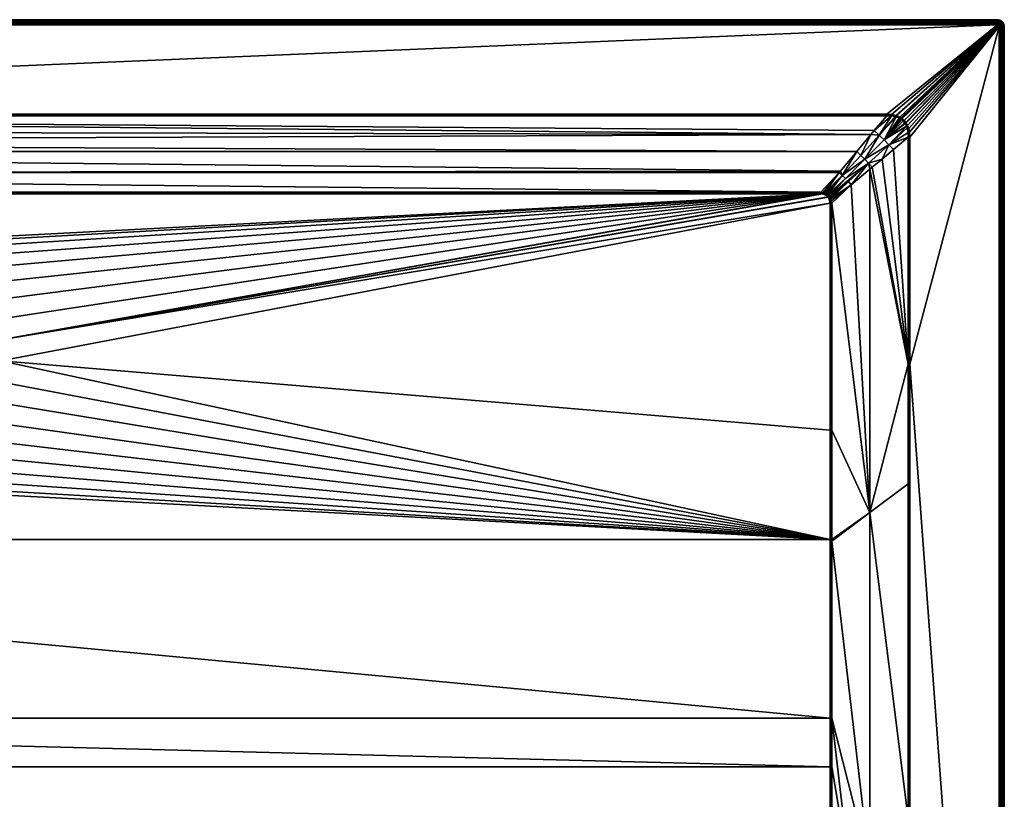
# Model space of a CAD drawing. Header units: millimetres. Extents: x 0 to 1300, y -900 to 0.
# Tile 19 of 19: x 732 to 1300, y -450 to 0. Entities that reach past the tile are written whole.
import ezdxf

# ---------------------------------------------------------------- set-up
doc = ezdxf.new("R2010")
doc.units = ezdxf.units.MM
doc.layers.get('0').update_dxf_attribs({"color": 54})

msp = doc.modelspace()

# ---------------------------------------------------------------- meshes
at = {"color": 7}
mesh = msp.add_polyface(dxfattribs=at)
corners = [(626.3, -132.95, 14.98), (637.98, -129.91, 14.98), (105.86, -100.52, 14.98), (650, -128.89, 14.98), (1194.14, -100.52, 14.98), (578.93, -197.01, 14.98), (580.46, -185.04, 14.98), (583.99, -173.5, 14.98), (589.42, -162.73, 14.98), (596.6, -153.03, 14.98), (605.31, -144.68, 14.98), (615.31, -137.92, 14.98), (67.77, -55.49, 29.83), (74.97, -64.01, 26.99), (1222.94, -66.35, 26.21), (4, -0.03, 26.98), (1296, -0.03, -0.02), (4, -0.03, -0.02), (4, -3.03, 29.98), (67.77, -54.54, 29.98), (1296, -3.03, 29.98), (581.28, -202.95, 14.39), (581.03, -197.1, 14.39), (580.54, -197.08, 14.64), (581.77, -191.29, 14.39), (582.52, -185.48, 14.39), (582.04, -185.38, 14.64), (581.53, -185.27, 14.83), (585.01, -173.91, 14.83), (581.04, -208.86, 14.64), (580.02, -197.06, 14.83), (581, -185.16, 14.95), (584.5, -173.71, 14.95), (580.52, -208.93, 14.83), (579.48, -197.03, 14.95), (579.99, -208.99, 14.95), (105.86, -100.21, 15.01), (1194.14, -100.21, 15.01), (105.86, -100.03, 15.02), (1194.14, -100, 15.03), (105.86, -99.86, 15.07), (1194.14, -99.57, 15.14), (105.86, -99.57, 15.14), (67.77, -55.02, 29.94), (67.77, -55.2, 29.91), (1232.23, -55.19, 29.9), (1296, -2.56, 29.95), (4, -2.56, 29.95), (1296, -2.1, 29.84), (4, -2.1, 29.84), (1296, -1.67, 29.66), (4, -1.67, 29.66), (1296, -1.27, 29.41), (4, -1.27, 29.41), (1296, -0.91, 29.11), (4, -0.91, 29.11), (1296, -0.6, 28.75), (4, -0.6, 28.75), (1296, -0.36, 28.35), (4, -0.36, 28.35), (1296, -0.18, 27.91), (4, -0.18, 27.91), (1296, -0.07, 27.45), (4, -0.07, 27.45), (1296, -0.03, 26.98)]
mesh.append_faces([[corners[k] for k in face] for face in [(0, 1, 2, 0), (2, 1, 3, 2), (2, 3, 4, 2), (2, 5, 6, 2), (6, 7, 2, 6), (2, 7, 8, 2), (2, 8, 9, 2), (9, 10, 2, 9), (2, 10, 11, 2), (2, 11, 0, 2), (12, 13, 14, 12), (15, 16, 17, 15), (18, 19, 20, 18), (21, 22, 23, 21), (24, 25, 26, 24), (22, 24, 23, 22), (23, 24, 26, 23), (23, 26, 27, 23), (27, 26, 28, 27), (29, 21, 23, 29), (29, 23, 30, 29), (30, 23, 27, 30), (30, 27, 31, 30), (31, 27, 32, 31), (33, 29, 30, 33), (33, 30, 34, 33), (34, 30, 31, 34), (34, 31, 6, 34), (6, 31, 7, 6), (35, 34, 5, 35), (5, 34, 6, 5), (2, 4, 36, 2), (36, 37, 38, 36), (38, 39, 40, 38), (40, 41, 42, 40), (43, 44, 45, 43), (18, 46, 47, 18), (47, 48, 49, 47), (49, 50, 51, 49), (51, 52, 53, 51), (53, 54, 55, 53), (55, 56, 57, 55), (57, 58, 59, 57), (59, 60, 61, 59), (61, 62, 63, 61), (63, 64, 15, 63)]], dxfattribs={"vtx3": -1, "color": 7})
mesh = msp.add_polyface(dxfattribs=at)
corners = [(658.44, -150.78, 2.58), (667.33, -133.46, 14.39), (661.67, -131.99, 14.39), (654.22, -150.42, 2.58), (655.83, -131.49, 14.39), (650, -150.06, 2.58), (650, -131, 14.39), (1222.94, -66.35, 26.21), (74.97, -64.01, 26.99), (80.58, -70.65, 24.78), (1204.74, -88.33, 18.88), (95.23, -88.35, 18.88), (95.34, -88.48, 18.83), (661.75, -131.51, 14.64), (673, -134.94, 14.39), (673.16, -134.48, 14.64), (678.33, -137.35, 14.39), (683.67, -139.76, 14.39), (683.91, -139.33, 14.64), (650, -129.99, 14.83), (650, -130.51, 14.64), (661.84, -130.99, 14.83), (661.93, -130.46, 14.95), (673.51, -133.48, 14.95), (673.7, -132.95, 14.98), (684.69, -137.92, 14.98), (650, -129.44, 14.95), (662.02, -129.91, 14.98), (650, -128.89, 14.98), (688.52, -143.04, 14.39), (693.68, -145.94, 14.64), (694, -145.53, 14.83), (684.16, -138.88, 14.83), (694.34, -145.11, 14.95), (673.33, -133.99, 14.83), (684.42, -138.41, 14.95), (694.69, -144.68, 14.98), (105.86, -100.21, 15.01), (1194.14, -100.52, 14.98), (1194.14, -100.21, 15.01), (4, -0.91, 29.11), (1296, -0.91, 29.11), (1296, -0.6, 28.75), (4, -0.6, 28.75), (1296, -0.36, 28.35), (4, -0.36, 28.35), (1296, -0.18, 27.91), (4, -0.18, 27.91), (1296, -0.07, 27.45), (4, -0.07, 27.45), (1296, -0.03, 26.98)]
mesh.append_faces([[corners[k] for k in face] for face in [(0, 1, 2, 0), (3, 2, 4, 3), (5, 4, 6, 5), (7, 8, 9, 7), (10, 11, 12, 10), (4, 2, 13, 4), (1, 14, 15, 1), (16, 17, 18, 16), (19, 20, 21, 19), (19, 21, 22, 19), (22, 21, 23, 22), (22, 23, 24, 22), (24, 23, 25, 24), (26, 19, 22, 26), (26, 22, 27, 26), (27, 22, 24, 27), (28, 26, 27, 28), (17, 29, 18, 17), (18, 29, 30, 18), (18, 30, 31, 18), (14, 16, 15, 14), (15, 16, 18, 15), (15, 18, 32, 15), (32, 18, 31, 32), (32, 31, 33, 32), (2, 1, 13, 2), (13, 1, 15, 13), (13, 15, 34, 13), (34, 15, 32, 34), (34, 32, 35, 34), (35, 32, 33, 35), (35, 33, 36, 35), (6, 4, 20, 6), (20, 4, 13, 20), (20, 13, 21, 20), (21, 13, 34, 21), (21, 34, 23, 21), (23, 34, 35, 23), (23, 35, 25, 23), (25, 35, 36, 25), (37, 38, 39, 37), (40, 41, 42, 40), (43, 42, 44, 43), (45, 44, 46, 45), (47, 46, 48, 47), (49, 48, 50, 49)]], dxfattribs={"vtx3": -1, "color": 7})
mesh = msp.add_polyface(dxfattribs=at)
corners = [(1194.14, -100.52, 14.98), (684.69, -137.92, 14.98), (694.69, -144.68, 14.98), (703.4, -153.03, 14.98), (1199.51, -105.89, 14.98), (719.54, -185.04, 14.98), (1199.51, -105.89, 14.98), (721.07, -197.01, 14.98), (1199.51, -237.02, 14.98), (1198.51, -102.29, 14.98), (1198.65, -102.49, 14.98), (716.01, -173.5, 14.98), (1195.32, -100.59, 14.98), (1196.26, -100.79, 14.98), (1198.1, -101.82, 14.98), (1196.96, -101.05, 14.98), (1197.61, -101.42, 14.98), (1296, -0.03, 26.98), (1296, -0.03, -0.02), (4, -0.03, 26.98), (1296, -3.03, 29.98), (67.77, -54.54, 29.98), (1232.23, -54.54, 29.98), (1194.14, -99.57, 15.14), (1195.43, -99.75, 15.11), (1204.74, -88.33, 18.88), (1197.81, -101.13, 15), (1198, -100.85, 15.07), (1197.26, -100.39, 15.07), (1197.11, -100.72, 15.01), (1196.7, -100.14, 15.08), (1196.37, -100.42, 15.01), (1198.34, -101.57, 15), (1195.38, -100.17, 15.02), (1194.14, -100.04, 15.03), (1194.14, -99.57, 15.14), (1194.14, -99.86, 15.06), (1194.14, -100, 15.03), (1194.14, -100.04, 15.03), (1194.14, -100.21, 15.01), (1196.48, -100.05, 15.09), (1232.23, -54.85, 29.96), (67.77, -54.85, 29.97), (1232.23, -55.02, 29.95), (67.77, -55.02, 29.94), (1232.23, -55.19, 29.9), (67.77, -55.49, 29.83), (1232.23, -55.49, 29.83)]
mesh.append_faces([[corners[k] for k in face] for face in [(0, 1, 2, 0), (0, 2, 3, 0), (4, 5, 6, 4), (6, 5, 7, 6), (6, 7, 8, 6), (9, 5, 10, 9), (10, 5, 4, 10), (0, 11, 5, 0), (0, 5, 12, 0), (12, 5, 9, 12), (12, 9, 13, 12), (13, 9, 14, 13), (13, 14, 15, 13), (15, 14, 16, 15), (17, 18, 19, 17), (20, 21, 22, 20), (23, 24, 25, 23), (26, 27, 28, 26), (26, 28, 29, 26), (29, 28, 30, 29), (29, 30, 31, 29), (14, 32, 26, 14), (14, 26, 16, 14), (16, 26, 29, 16), (16, 29, 15, 16), (15, 29, 31, 15), (15, 31, 13, 15), (13, 31, 33, 13), (13, 33, 12, 13), (12, 33, 34, 12), (12, 34, 0, 12), (23, 35, 36, 23), (37, 38, 34, 37), (34, 38, 39, 34), (34, 39, 0, 34), (30, 40, 31, 30), (31, 40, 24, 31), (31, 24, 33, 31), (33, 24, 23, 33), (33, 23, 34, 33), (34, 23, 36, 34), (34, 36, 37, 34), (22, 21, 41, 22), (41, 42, 43, 41), (43, 44, 45, 43), (45, 46, 47, 45)]], dxfattribs={"vtx3": -1, "color": 7})
mesh = msp.add_polyface(dxfattribs=at)
corners = [(645.78, -150.42, 2.58), (650, -131, 14.39), (644.17, -131.49, 14.39), (641.56, -150.78, 2.58), (638.33, -131.99, 14.39), (637.45, -151.85, 2.58), (632.67, -133.46, 14.39), (1214.86, -76.16, 22.94), (80.58, -70.65, 24.78), (85.14, -76.16, 22.94), (1205.53, -87.48, 19.17), (95.23, -88.35, 18.88), (1194.14, -99.57, 15.14), (95.34, -88.48, 18.83), (105.86, -99.57, 15.14), (611.48, -143.04, 14.39), (616.33, -139.76, 14.39), (616.09, -139.33, 14.64), (621.67, -137.35, 14.39), (627, -134.94, 14.39), (626.84, -134.48, 14.64), (638.25, -131.51, 14.64), (650, -130.51, 14.64), (650, -129.99, 14.83), (638.16, -130.99, 14.83), (650, -129.44, 14.95), (626.67, -133.99, 14.83), (638.07, -130.46, 14.95), (650, -128.89, 14.98), (606.32, -145.94, 14.64), (615.84, -138.88, 14.83), (626.49, -133.48, 14.95), (637.98, -129.91, 14.98), (606, -145.53, 14.83), (615.58, -138.41, 14.95), (626.3, -132.95, 14.98), (605.66, -145.11, 14.95), (615.31, -137.92, 14.98), (105.86, -100.03, 15.02), (1194.14, -100.04, 15.03), (1194.14, -100, 15.03), (105.86, -99.86, 15.07), (1194.14, -99.86, 15.06), (1232.23, -54.85, 29.96), (67.77, -54.54, 29.98), (67.77, -54.85, 29.97), (1232.23, -55.02, 29.95), (67.77, -55.02, 29.94), (1232.23, -55.19, 29.9), (67.77, -55.2, 29.91), (67.77, -55.49, 29.83), (4, -3.03, 29.98), (1296, -3.03, 29.98), (1296, -2.56, 29.95), (4, -2.56, 29.95), (1296, -2.1, 29.84), (4, -2.1, 29.84), (1296, -1.67, 29.66), (4, -1.67, 29.66), (1296, -1.27, 29.41), (4, -1.27, 29.41), (1296, -0.91, 29.11)]
mesh.append_faces([[corners[k] for k in face] for face in [(0, 1, 2, 0), (3, 2, 4, 3), (5, 4, 6, 5), (7, 8, 9, 7), (10, 9, 11, 10), (12, 13, 14, 12), (15, 16, 17, 15), (18, 19, 20, 18), (6, 4, 21, 6), (2, 1, 22, 2), (4, 2, 21, 4), (21, 2, 22, 21), (21, 22, 23, 21), (19, 6, 20, 19), (20, 6, 21, 20), (20, 21, 24, 20), (24, 21, 23, 24), (24, 23, 25, 24), (16, 18, 17, 16), (17, 18, 20, 17), (17, 20, 26, 17), (26, 20, 24, 26), (26, 24, 27, 26), (27, 24, 25, 27), (27, 25, 28, 27), (29, 17, 30, 29), (30, 17, 26, 30), (30, 26, 31, 30), (31, 26, 27, 31), (31, 27, 32, 31), (32, 27, 28, 32), (33, 30, 34, 33), (34, 30, 31, 34), (34, 31, 35, 34), (35, 31, 32, 35), (36, 34, 37, 36), (37, 34, 35, 37), (38, 39, 40, 38), (41, 42, 12, 41), (43, 44, 45, 43), (46, 45, 47, 46), (48, 49, 50, 48), (51, 52, 53, 51), (54, 53, 55, 54), (56, 55, 57, 56), (58, 57, 59, 58), (60, 59, 61, 60)]], dxfattribs={"vtx3": -1, "color": 7})
mesh = msp.add_polyface(dxfattribs=at)
corners = [(697.78, -214.66, 2.58), (713.82, -225.68, 14.39), (716.01, -220.24, 14.39), (698.67, -210.52, 2.58), (717.24, -214.52, 14.39), (707.19, -242.33, 14.98), (699.22, -251.39, 14.98), (1199.51, -300.03, 14.98), (721.07, -197.01, 14.98), (720.56, -209.06, 14.98), (718.02, -220.86, 14.98), (1199.51, -237.02, 14.98), (1200.46, -237.02, 15.14), (1222.5, -284.41, 22.48), (1200.46, -105.89, 15.14), (1244.55, -267.89, 29.84), (1244.54, -198.93, 29.83), (1300, -4.03, 26.98), (1300, -896.03, -0.02), (1300, -4.03, -0.02), (716.48, -220.39, 14.64), (711.64, -231.11, 14.39), (712.08, -231.33, 14.64), (708.57, -236.09, 14.39), (705.5, -241.08, 14.39), (705.9, -241.37, 14.64), (701.63, -245.47, 14.39), (706.31, -241.68, 14.83), (712.54, -231.56, 14.83), (706.75, -242, 14.95), (698.84, -250.99, 14.95), (718.96, -208.86, 14.64), (716.97, -220.54, 14.83), (713.03, -231.81, 14.95), (719.48, -208.93, 14.83), (717.49, -220.7, 14.95), (713.52, -232.06, 14.98), (720.01, -208.99, 14.95), (1199.99, -237.02, 15.02), (1245.01, -198.93, 29.95), (1297, -4.03, 29.98), (1297.47, -896.03, 29.95), (1297.47, -4.03, 29.95), (1297.93, -896.03, 29.84), (1297.93, -4.03, 29.84), (1298.36, -896.03, 29.66), (1298.36, -4.03, 29.66), (1298.76, -896.03, 29.41), (1298.76, -4.03, 29.41), (1299.12, -896.03, 29.11), (1299.12, -4.03, 29.11), (1299.43, -896.03, 28.75), (1299.43, -4.03, 28.75), (1299.67, -896.03, 28.35), (1299.67, -4.03, 28.35), (1299.85, -896.03, 27.91), (1299.85, -4.03, 27.91), (1299.96, -896.03, 27.45), (1299.96, -4.03, 27.45), (1300, -896.03, 26.98)]
mesh.append_faces([[corners[k] for k in face] for face in [(0, 1, 2, 0), (3, 2, 4, 3), (5, 6, 7, 5), (8, 9, 7, 8), (7, 9, 10, 7), (11, 8, 7, 11), (12, 13, 14, 12), (13, 15, 16, 13), (17, 18, 19, 17), (4, 2, 20, 4), (1, 21, 22, 1), (23, 24, 25, 23), (24, 26, 25, 24), (21, 23, 22, 21), (22, 23, 25, 22), (22, 25, 27, 22), (2, 1, 20, 2), (20, 1, 22, 20), (20, 22, 28, 20), (28, 22, 27, 28), (28, 27, 29, 28), (29, 27, 30, 29), (31, 4, 20, 31), (31, 20, 32, 31), (32, 20, 28, 32), (32, 28, 33, 32), (33, 28, 29, 33), (33, 29, 5, 33), (5, 29, 6, 5), (34, 32, 35, 34), (35, 32, 33, 35), (35, 33, 36, 35), (36, 33, 5, 36), (37, 35, 10, 37), (10, 35, 36, 10), (38, 11, 7, 38), (39, 16, 15, 39), (40, 41, 42, 40), (42, 43, 44, 42), (44, 45, 46, 44), (46, 47, 48, 46), (48, 49, 50, 48), (50, 51, 52, 50), (52, 53, 54, 52), (54, 55, 56, 54), (56, 57, 58, 56), (58, 59, 17, 58)]], dxfattribs={"vtx3": -1, "color": 7})
mesh = msp.add_polyface(dxfattribs=at)
corners = [(1244.76, -680.5, 29.94), (1244.6, -478.58, 29.87), (1233.75, -484.01, 26.79), (1244.59, -461.19, 29.86), (1244.55, -267.89, 29.84), (1222.5, -284.41, 22.48), (1222.5, -489.65, 23.6), (1233.75, -897, 29.96), (1244.77, -689.26, 29.95), (1233.75, -692.03, 28.18), (1230.7, -896.99, 29.95), (1222.5, -694.85, 26.38), (1200.46, -237.02, 15.14), (1200.46, -300.03, 15.14), (1200.46, -300.93, 15.14), (1200.45, -403.1, 15.76), (1211.25, -495.28, 20.41), (1200.37, -562.33, 18.76), (1211.25, -697.68, 24.58), (1300, -896.03, 26.98), (1300, -896.03, -0.02), (1300, -4.03, 26.98), (1297, -4.03, 29.98), (1245.49, -198.93, 29.98), (1297, -896.03, 29.98), (1245.43, -461.19, 29.98), (1245.25, -680.5, 29.98), (1245, -897.03, 29.98), (1296, -897.03, 29.98), (1245, -897.03, 29.98), (1245, -680.5, 29.97), (1245, -461.19, 29.95), (1245.01, -198.93, 29.95), (1297.47, -896.03, 29.95), (1297.47, -4.03, 29.95), (1297.93, -896.03, 29.84), (1297.93, -4.03, 29.84), (1298.36, -896.03, 29.66), (1298.36, -4.03, 29.66), (1298.76, -896.03, 29.41), (1298.76, -4.03, 29.41), (1299.12, -896.03, 29.11), (1299.12, -4.03, 29.11), (1299.43, -896.03, 28.75), (1299.43, -4.03, 28.75), (1299.67, -896.03, 28.35), (1299.67, -4.03, 28.35), (1299.85, -896.03, 27.91), (1299.85, -4.03, 27.91), (1299.96, -896.03, 27.45), (1299.96, -4.03, 27.45)]
mesh.append_faces([[corners[k] for k in face] for face in [(0, 1, 2, 0), (2, 1, 3, 2), (4, 5, 3, 4), (3, 5, 6, 3), (3, 6, 2, 3), (7, 8, 9, 7), (10, 9, 11, 10), (12, 13, 5, 12), (5, 13, 14, 5), (5, 14, 6, 5), (6, 14, 15, 6), (6, 15, 16, 6), (16, 17, 18, 16), (16, 18, 6, 16), (6, 18, 11, 6), (6, 11, 2, 6), (2, 11, 9, 2), (2, 9, 0, 2), (0, 9, 8, 0), (19, 20, 21, 19), (22, 23, 24, 22), (24, 23, 25, 24), (24, 25, 26, 24), (26, 27, 28, 26), (8, 29, 30, 8), (31, 1, 30, 31), (30, 1, 0, 30), (30, 0, 8, 30), (32, 4, 31, 32), (31, 4, 3, 31), (31, 3, 1, 31), (29, 26, 30, 29), (30, 26, 25, 30), (30, 25, 31, 30), (31, 25, 23, 31), (31, 23, 32, 31), (22, 24, 33, 22), (34, 33, 35, 34), (36, 35, 37, 36), (38, 37, 39, 38), (40, 39, 41, 40), (42, 41, 43, 42), (44, 43, 45, 44), (46, 45, 47, 46), (48, 47, 49, 48), (50, 49, 19, 50)]], dxfattribs={"vtx3": -1, "color": 7})
mesh = msp.add_polyface(dxfattribs=at)
corners = [(1297, -4.03, 29.98), (1245.49, -67.8, 29.98), (1245.49, -198.93, 29.98), (1227.81, -66.59, 26.37), (1237.2, -56, 29.88), (1234.89, -55.57, 29.86), (1240.64, -57.64, 29.9), (1240.11, -57.27, 29.9), (1230.66, -69.37, 26.15), (1239.35, -56.83, 29.9), (1237.67, -56.14, 29.88), (1242.79, -59.98, 29.9), (1242.67, -59.8, 29.9), (1241.56, -58.47, 29.9), (1241.74, -58.62, 29.9), (1233.44, -72.22, 26.37), (1236.02, -75, 26.99), (1244.54, -67.8, 29.83), (1244.45, -65.09, 29.86), (1243.54, -61.42, 29.89), (1243.88, -62.46, 29.88), (1244.1, -63.11, 29.88), (1222.94, -66.35, 26.21), (1217.22, -78.33, 22.4), (1224.98, -63.97, 27), (1232.23, -55.49, 29.83), (1237.6, -56.12, 29.88), (1241.99, -58.38, 29.96), (1242.97, -59.6, 29.96), (1243.09, -59.79, 29.96), (1243.88, -61.27, 29.96), (1244.48, -63.01, 29.96), (1244.87, -65.03, 29.95), (1245.01, -67.8, 29.95), (1242.24, -58.14, 29.98), (1243.26, -59.4, 29.98), (1243.39, -59.59, 29.98), (1244.22, -61.12, 29.98), (1244.86, -62.9, 29.98), (1245.29, -64.97, 29.98)]
mesh.append_faces([[corners[k] for k in face] for face in [(0, 1, 2, 0), (3, 4, 5, 3), (6, 7, 8, 6), (8, 7, 9, 8), (8, 9, 10, 8), (8, 11, 12, 8), (6, 8, 13, 6), (13, 8, 12, 13), (13, 12, 14, 13), (15, 16, 17, 15), (15, 17, 18, 15), (11, 8, 19, 11), (19, 8, 15, 19), (19, 15, 20, 19), (20, 15, 18, 20), (20, 18, 21, 20), (22, 23, 3, 22), (22, 3, 24, 22), (24, 3, 5, 24), (24, 5, 25, 24), (3, 8, 10, 3), (3, 10, 26, 3), (27, 14, 12, 27), (27, 12, 28, 27), (28, 12, 11, 28), (28, 11, 29, 28), (29, 11, 19, 29), (29, 19, 30, 29), (30, 19, 20, 30), (30, 20, 31, 30), (20, 21, 31, 20), (31, 21, 18, 31), (31, 18, 32, 31), (32, 18, 17, 32), (32, 17, 33, 32), (34, 28, 35, 34), (35, 28, 29, 35), (35, 29, 36, 35), (36, 29, 30, 36), (36, 30, 37, 36), (37, 30, 31, 37), (37, 31, 38, 37), (38, 31, 32, 38), (38, 32, 39, 38), (39, 32, 33, 39), (39, 33, 1, 39)]], dxfattribs={"vtx3": -1, "color": 7})
mesh = msp.add_polyface(dxfattribs=at)
corners = [(1242.24, -58.14, 29.98), (1243.26, -59.4, 29.98), (1297, -4.03, 29.98), (1243.39, -59.59, 29.98), (1244.22, -61.12, 29.98), (1244.86, -62.9, 29.98), (1235.01, -54.73, 29.98), (1237.43, -55.26, 29.98), (1296, -3.03, 29.98), (1237.93, -55.42, 29.98), (1239.69, -56.2, 29.98), (1296.95, -3.72, 29.98), (1241.06, -57.08, 29.98), (1245.29, -64.97, 29.98), (1245.49, -67.8, 29.98), (1232.23, -54.54, 29.98), (1240.5, -56.68, 29.98), (1237.6, -56.12, 29.88), (1237.2, -56, 29.88), (1227.81, -66.59, 26.37), (1232.23, -55.19, 29.9), (1232.23, -55.49, 29.83), (1234.89, -55.57, 29.86), (1232.23, -54.85, 29.96), (1232.23, -55.02, 29.95), (1234.95, -55.16, 29.95), (1237.32, -55.63, 29.96), (1237.8, -55.78, 29.96), (1237.67, -56.14, 29.88), (1239.35, -56.83, 29.9), (1239.52, -56.52, 29.96), (1240.11, -57.27, 29.9), (1240.3, -56.98, 29.96), (1240.64, -57.64, 29.9), (1240.85, -57.36, 29.96), (1241.56, -58.47, 29.9), (1241.99, -58.38, 29.96), (1241.74, -58.62, 29.9), (1242.97, -59.6, 29.96)]
mesh.append_faces([[corners[k] for k in face] for face in [(0, 1, 2, 0), (2, 1, 3, 2), (3, 4, 2, 3), (2, 4, 5, 2), (6, 7, 8, 6), (8, 7, 9, 8), (8, 9, 10, 8), (11, 12, 0, 11), (13, 14, 2, 13), (8, 15, 6, 8), (10, 16, 8, 10), (8, 16, 12, 8), (17, 18, 19, 17), (20, 21, 22, 20), (23, 24, 25, 23), (25, 24, 20, 25), (6, 15, 23, 6), (20, 22, 25, 20), (25, 22, 18, 25), (25, 18, 26, 25), (26, 18, 17, 26), (26, 17, 27, 26), (17, 28, 27, 17), (27, 28, 29, 27), (27, 29, 30, 27), (30, 29, 31, 30), (30, 31, 32, 30), (32, 31, 33, 32), (32, 33, 34, 32), (34, 33, 35, 34), (34, 35, 36, 34), (35, 37, 36, 35), (23, 25, 6, 23), (6, 25, 26, 6), (6, 26, 7, 6), (7, 26, 27, 7), (7, 27, 9, 7), (9, 27, 30, 9), (9, 30, 10, 9), (10, 30, 32, 10), (10, 32, 16, 10), (16, 32, 34, 16), (16, 34, 12, 16), (12, 34, 36, 12), (12, 36, 0, 12), (0, 36, 38, 0)]], dxfattribs={"vtx3": -1, "color": 7})
mesh = msp.add_polyface(dxfattribs=at)
corners = [(1297, -4.03, 29.98), (1244.86, -62.9, 29.98), (1245.29, -64.97, 29.98), (1296.89, -3.57, 29.98), (1241.06, -57.08, 29.98), (1296.95, -3.72, 29.98), (1242.24, -58.14, 29.98), (1296.99, -3.87, 29.98), (1296, -3.03, 29.98), (1296.16, -3.04, 29.98), (1296.45, -3.14, 29.98), (1296.71, -3.32, 29.98), (1296.81, -3.44, 29.98), (1300, -4.03, 26.98), (1300, -4.03, -0.02), (1299.95, -3.4, -0.02), (1299.95, -3.4, 26.98), (1297.47, -4.03, 29.95), (1297.45, -3.8, 29.95), (1297.4, -3.57, 29.95), (1297.31, -3.36, 29.95), (1297.19, -3.16, 29.95), (1297.93, -4.03, 29.84), (1297.9, -3.73, 29.84), (1297.83, -3.43, 29.84), (1298.36, -4.03, 29.66), (1298.33, -3.66, 29.66), (1298.25, -3.3, 29.66), (1298.76, -4.03, 29.41), (1298.73, -3.6, 29.41), (1299.12, -4.03, 29.11), (1299.08, -3.54, 29.11), (1298.63, -3.17, 29.41), (1299.43, -4.03, 28.75), (1299.38, -3.49, 28.75), (1298.97, -3.06, 29.11), (1299.67, -4.03, 28.35), (1299.63, -3.45, 28.35), (1299.26, -2.97, 28.75), (1299.85, -4.03, 27.91), (1299.81, -3.43, 27.91), (1299.96, -4.03, 27.45), (1299.91, -3.41, 27.45)]
mesh.append_faces([[corners[k] for k in face] for face in [(0, 1, 2, 0), (3, 4, 5, 3), (5, 6, 7, 5), (7, 6, 0, 7), (8, 4, 9, 8), (9, 4, 10, 9), (11, 10, 4, 11), (11, 4, 12, 11), (12, 4, 3, 12), (13, 14, 15, 13), (13, 15, 16, 13), (0, 17, 7, 0), (7, 17, 18, 7), (7, 18, 5, 7), (5, 18, 19, 5), (5, 19, 3, 5), (3, 19, 20, 3), (3, 20, 12, 3), (12, 20, 21, 12), (17, 22, 18, 17), (18, 22, 23, 18), (18, 23, 19, 18), (19, 23, 24, 19), (19, 24, 20, 19), (22, 25, 23, 22), (23, 25, 26, 23), (23, 26, 24, 23), (24, 26, 27, 24), (25, 28, 26, 25), (26, 28, 29, 26), (26, 29, 27, 26), (28, 30, 29, 28), (29, 30, 31, 29), (29, 31, 32, 29), (30, 33, 31, 30), (31, 33, 34, 31), (31, 34, 35, 31), (33, 36, 34, 33), (34, 36, 37, 34), (34, 37, 38, 34), (36, 39, 37, 36), (37, 39, 40, 37), (39, 41, 40, 39), (40, 41, 42, 40), (41, 13, 42, 41), (42, 13, 16, 42)]], dxfattribs={"vtx3": -1, "color": 7})
mesh = msp.add_polyface(dxfattribs=at)
corners = [(1297.82, -0.46, 26.98), (1297.24, -0.22, -0.02), (1297.24, -0.22, 26.98), (1296.63, -0.08, -0.02), (1296.63, -0.08, 26.98), (1296, -0.03, -0.02), (1296, -0.03, 26.98), (1296.73, -1.78, 29.66), (1297.25, -1.57, 29.41), (1296.85, -1.4, 29.41), (1296.37, -1.7, 29.66), (1296.43, -1.3, 29.41), (1296, -1.67, 29.66), (1296, -1.27, 29.41), (1297.62, -1.79, 29.41), (1297.83, -1.5, 29.11), (1297.42, -1.25, 29.11), (1296.96, -1.06, 29.11), (1296.49, -0.95, 29.11), (1296, -0.91, 29.11), (1298.01, -1.26, 28.75), (1297.56, -0.98, 28.75), (1297.06, -0.77, 28.75), (1296.54, -0.64, 28.75), (1296, -0.6, 28.75), (1297.67, -0.76, 28.35), (1297.14, -0.54, 28.35), (1296.57, -0.4, 28.35), (1296, -0.36, 28.35), (1297.75, -0.6, 27.91), (1297.19, -0.36, 27.91), (1296.6, -0.22, 27.91), (1296, -0.18, 27.91), (1297.8, -0.5, 27.45), (1297.22, -0.26, 27.45), (1296.62, -0.11, 27.45), (1296, -0.07, 27.45)]
mesh.append_faces([[corners[k] for k in face] for face in [(0, 1, 2, 0), (2, 1, 3, 2), (2, 3, 4, 2), (4, 3, 5, 4), (4, 5, 6, 4), (7, 8, 9, 7), (10, 9, 11, 10), (10, 11, 12, 10), (12, 11, 13, 12), (14, 15, 8, 14), (8, 15, 16, 8), (8, 16, 9, 8), (9, 16, 17, 9), (9, 17, 11, 9), (11, 17, 18, 11), (11, 18, 13, 11), (13, 18, 19, 13), (16, 20, 21, 16), (16, 21, 17, 16), (17, 21, 22, 17), (17, 22, 18, 17), (18, 22, 23, 18), (18, 23, 19, 18), (19, 23, 24, 19), (21, 25, 22, 21), (22, 25, 26, 22), (22, 26, 23, 22), (23, 26, 27, 23), (23, 27, 24, 23), (24, 27, 28, 24), (25, 29, 26, 25), (26, 29, 30, 26), (26, 30, 27, 26), (27, 30, 31, 27), (27, 31, 28, 27), (28, 31, 32, 28), (30, 33, 34, 30), (30, 34, 31, 30), (31, 34, 35, 31), (31, 35, 32, 31), (32, 35, 36, 32), (34, 0, 2, 34), (34, 2, 35, 34), (35, 2, 4, 35), (35, 4, 36, 35), (36, 4, 6, 36)]], dxfattribs={"vtx3": -1, "color": 7})
mesh = msp.add_polyface(dxfattribs=at)
corners = [(1296.16, -3.04, 29.98), (1296.45, -3.14, 29.98), (1296.31, -3.08, 29.98), (1296.59, -3.22, 29.98), (1296.71, -3.32, 29.98), (1296.81, -3.44, 29.98), (1297.19, -3.16, 29.95), (1297.04, -2.99, 29.95), (1296.86, -2.84, 29.95), (1296.67, -2.72, 29.95), (1296.45, -2.63, 29.95), (1296.23, -2.58, 29.95), (1296, -3.03, 29.98), (1296, -2.56, 29.95), (1297.31, -3.36, 29.95), (1297.83, -3.43, 29.84), (1297.72, -3.15, 29.84), (1297.56, -2.9, 29.84), (1297.36, -2.67, 29.84), (1297.13, -2.47, 29.84), (1296.87, -2.31, 29.84), (1296.6, -2.2, 29.84), (1296.3, -2.13, 29.84), (1296, -2.1, 29.84), (1297.91, -2.64, 29.66), (1297.67, -2.36, 29.66), (1297.39, -2.12, 29.66), (1297.07, -1.92, 29.66), (1296.73, -1.78, 29.66), (1296.37, -1.7, 29.66), (1296, -1.67, 29.66), (1297.95, -2.07, 29.41), (1297.62, -1.79, 29.41), (1297.25, -1.57, 29.41), (1296.85, -1.4, 29.41)]
mesh.append_faces([[corners[k] for k in face] for face in [(0, 1, 2, 0), (3, 1, 4, 3), (5, 6, 4, 5), (4, 6, 7, 4), (4, 7, 3, 4), (3, 7, 8, 3), (3, 8, 1, 3), (1, 8, 9, 1), (1, 9, 2, 1), (2, 9, 10, 2), (2, 10, 0, 2), (0, 10, 11, 0), (0, 11, 12, 0), (12, 11, 13, 12), (14, 15, 16, 14), (14, 16, 6, 14), (6, 16, 17, 6), (6, 17, 7, 6), (7, 17, 18, 7), (7, 18, 8, 7), (8, 18, 19, 8), (8, 19, 9, 8), (9, 19, 20, 9), (9, 20, 10, 9), (10, 20, 21, 10), (10, 21, 11, 10), (11, 21, 22, 11), (11, 22, 13, 11), (13, 22, 23, 13), (17, 24, 18, 17), (18, 24, 25, 18), (18, 25, 19, 18), (19, 25, 26, 19), (19, 26, 20, 19), (20, 26, 27, 20), (20, 27, 21, 20), (21, 27, 28, 21), (21, 28, 22, 21), (22, 28, 29, 22), (22, 29, 23, 22), (23, 29, 30, 23), (26, 31, 32, 26), (26, 32, 27, 26), (27, 32, 33, 27), (27, 33, 28, 27), (28, 34, 29, 28)]], dxfattribs={"vtx3": -1, "color": 7})
mesh = msp.add_polyface(dxfattribs=at)
corners = [(1299.56, -2.21, 26.98), (1299.56, -2.21, -0.02), (1299.24, -1.68, -0.02), (1299.24, -1.68, 26.98), (1298.83, -1.2, -0.02), (1298.83, -1.2, 26.98), (1298.35, -0.79, -0.02), (1298.35, -0.79, 26.98), (1297.82, -0.46, -0.02), (1297.82, -0.46, 26.98), (1297.24, -0.22, -0.02), (1297.95, -2.07, 29.41), (1298.53, -2.19, 29.11), (1298.21, -1.82, 29.11), (1297.62, -1.79, 29.41), (1297.83, -1.5, 29.11), (1298.77, -2.01, 28.75), (1298.42, -1.61, 28.75), (1298.01, -1.26, 28.75), (1297.42, -1.25, 29.11), (1299.27, -2.36, 28.35), (1298.97, -1.87, 28.35), (1298.6, -1.43, 28.35), (1298.16, -1.06, 28.35), (1297.56, -0.98, 28.75), (1297.67, -0.76, 28.35), (1299.43, -2.28, 27.91), (1299.12, -1.76, 27.91), (1298.72, -1.3, 27.91), (1298.26, -0.91, 27.91), (1297.75, -0.6, 27.91), (1299.53, -2.23, 27.45), (1299.21, -1.7, 27.45), (1298.8, -1.23, 27.45), (1298.33, -0.82, 27.45), (1297.8, -0.5, 27.45), (1297.19, -0.36, 27.91), (1297.22, -0.26, 27.45)]
mesh.append_faces([[corners[k] for k in face] for face in [(0, 1, 2, 0), (0, 2, 3, 0), (3, 2, 4, 3), (3, 4, 5, 3), (5, 4, 6, 5), (5, 6, 7, 5), (7, 6, 8, 7), (7, 8, 9, 7), (9, 8, 10, 9), (11, 12, 13, 11), (11, 13, 14, 11), (14, 13, 15, 14), (12, 16, 13, 12), (13, 16, 17, 13), (13, 17, 15, 13), (15, 17, 18, 15), (15, 18, 19, 15), (16, 20, 21, 16), (16, 21, 17, 16), (17, 21, 22, 17), (17, 22, 18, 17), (18, 22, 23, 18), (18, 23, 24, 18), (24, 23, 25, 24), (21, 26, 27, 21), (21, 27, 22, 21), (22, 27, 28, 22), (22, 28, 23, 22), (23, 28, 29, 23), (23, 29, 25, 23), (25, 29, 30, 25), (27, 31, 32, 27), (27, 32, 28, 27), (28, 32, 33, 28), (28, 33, 29, 28), (29, 33, 34, 29), (29, 34, 30, 29), (30, 34, 35, 30), (30, 35, 36, 30), (32, 0, 3, 32), (32, 3, 33, 32), (33, 3, 5, 33), (33, 5, 34, 33), (34, 5, 7, 34), (34, 7, 35, 34), (35, 7, 9, 35), (35, 9, 37, 35)]], dxfattribs={"vtx3": -1, "color": 7})
mesh = msp.add_polyface(dxfattribs=at)
corners = [(1299.95, -3.4, 26.98), (1299.95, -3.4, -0.02), (1299.8, -2.79, -0.02), (1299.8, -2.79, 26.98), (1299.56, -2.21, -0.02), (1299.56, -2.21, 26.98), (1297.83, -3.43, 29.84), (1298.25, -3.3, 29.66), (1297.72, -3.15, 29.84), (1298.1, -2.96, 29.66), (1297.56, -2.9, 29.84), (1297.91, -2.64, 29.66), (1298.73, -3.6, 29.41), (1298.63, -3.17, 29.41), (1298.46, -2.77, 29.41), (1298.24, -2.4, 29.41), (1297.67, -2.36, 29.66), (1297.95, -2.07, 29.41), (1297.39, -2.12, 29.66), (1299.08, -3.54, 29.11), (1298.97, -3.06, 29.11), (1298.78, -2.61, 29.11), (1298.53, -2.19, 29.11), (1299.38, -3.49, 28.75), (1299.26, -2.97, 28.75), (1299.05, -2.47, 28.75), (1298.77, -2.01, 28.75), (1299.63, -3.45, 28.35), (1299.49, -2.89, 28.35), (1299.27, -2.36, 28.35), (1299.81, -3.43, 27.91), (1299.66, -2.84, 27.91), (1299.43, -2.28, 27.91), (1298.97, -1.87, 28.35), (1299.91, -3.41, 27.45), (1299.77, -2.8, 27.45), (1299.53, -2.23, 27.45), (1299.12, -1.76, 27.91), (1299.21, -1.7, 27.45)]
mesh.append_faces([[corners[k] for k in face] for face in [(0, 1, 2, 0), (0, 2, 3, 0), (3, 2, 4, 3), (3, 4, 5, 3), (6, 7, 8, 6), (8, 7, 9, 8), (8, 9, 10, 8), (10, 9, 11, 10), (7, 12, 13, 7), (7, 13, 9, 7), (9, 13, 14, 9), (9, 14, 11, 9), (11, 14, 15, 11), (11, 15, 16, 11), (16, 15, 17, 16), (16, 17, 18, 16), (13, 19, 20, 13), (13, 20, 14, 13), (14, 20, 21, 14), (14, 21, 15, 14), (15, 21, 22, 15), (15, 22, 17, 15), (20, 23, 24, 20), (20, 24, 21, 20), (21, 24, 25, 21), (21, 25, 22, 21), (22, 25, 26, 22), (24, 27, 28, 24), (24, 28, 25, 24), (25, 28, 29, 25), (25, 29, 26, 25), (27, 30, 28, 27), (28, 30, 31, 28), (28, 31, 29, 28), (29, 31, 32, 29), (29, 32, 33, 29), (30, 34, 31, 30), (31, 34, 35, 31), (31, 35, 32, 31), (32, 35, 36, 32), (32, 36, 37, 32), (34, 0, 35, 34), (35, 0, 3, 35), (35, 3, 36, 35), (36, 3, 5, 36), (36, 5, 38, 36)]], dxfattribs={"vtx3": -1, "color": 7})
mesh = msp.add_polyface(dxfattribs=at)
corners = [(703.4, -153.03, 14.98), (710.58, -162.73, 14.98), (1194.14, -100.52, 14.98), (673.7, -132.95, 14.98), (684.69, -137.92, 14.98), (650, -128.89, 14.98), (662.02, -129.91, 14.98), (716.01, -173.5, 14.98), (1232.23, -55.49, 29.83), (67.77, -55.49, 29.83), (1224.98, -63.97, 27), (1222.94, -66.35, 26.21), (80.58, -70.65, 24.78), (1214.86, -76.16, 22.94), (85.14, -76.16, 22.94), (1205.53, -87.48, 19.17), (95.23, -88.35, 18.88), (1204.74, -88.33, 18.88), (95.34, -88.48, 18.83), (1194.14, -99.57, 15.14), (711.42, -169.06, 14.39), (714.05, -174.29, 14.39), (714.51, -174.11, 14.64), (715.77, -179.89, 14.39), (717.48, -185.48, 14.39), (717.96, -185.38, 14.64), (718.23, -191.29, 14.39), (718.97, -197.1, 14.39), (719.46, -197.08, 14.64), (718.72, -202.95, 14.39), (718.47, -208.8, 14.39), (718.96, -208.86, 14.64), (717.24, -214.52, 14.39), (719.48, -208.93, 14.83), (716.97, -220.54, 14.83), (719.98, -197.06, 14.83), (720.01, -208.99, 14.95), (717.49, -220.7, 14.95), (718.47, -185.27, 14.83), (720.52, -197.03, 14.95), (720.56, -209.06, 14.98), (718.02, -220.86, 14.98), (714.99, -173.91, 14.83), (719, -185.16, 14.95), (721.07, -197.01, 14.98), (715.5, -173.71, 14.95), (719.54, -185.04, 14.98), (710.11, -163.02, 14.95), (1194.14, -100.21, 15.01), (1194.14, -100.04, 15.03), (105.86, -100.03, 15.02), (1194.14, -100, 15.03), (1194.14, -99.86, 15.06), (105.86, -99.86, 15.07)]
mesh.append_faces([[corners[k] for k in face] for face in [(0, 1, 2, 0), (3, 4, 2, 3), (2, 5, 6, 2), (2, 6, 3, 2), (1, 7, 2, 1), (8, 9, 10, 8), (10, 9, 11, 10), (11, 12, 13, 11), (13, 14, 15, 13), (15, 16, 17, 15), (17, 18, 19, 17), (20, 21, 22, 20), (23, 24, 25, 23), (26, 27, 28, 26), (29, 30, 31, 29), (30, 32, 31, 30), (27, 29, 28, 27), (28, 29, 31, 28), (28, 31, 33, 28), (33, 31, 34, 33), (24, 26, 25, 24), (25, 26, 28, 25), (25, 28, 35, 25), (35, 28, 33, 35), (35, 33, 36, 35), (36, 33, 37, 36), (21, 23, 22, 21), (22, 23, 25, 22), (22, 25, 38, 22), (38, 25, 35, 38), (38, 35, 39, 38), (39, 35, 36, 39), (39, 36, 40, 39), (40, 36, 41, 40), (42, 22, 38, 42), (42, 38, 43, 42), (43, 38, 39, 43), (43, 39, 44, 43), (44, 39, 40, 44), (45, 42, 43, 45), (45, 43, 46, 45), (46, 43, 44, 46), (47, 45, 7, 47), (7, 45, 46, 7), (48, 49, 50, 48), (51, 52, 53, 51)]], dxfattribs={"vtx3": -1, "color": 7})
mesh = msp.add_polyface(dxfattribs=at)
corners = [(1200.46, -105.89, 15.14), (1222.5, -284.41, 22.48), (1211.67, -95.26, 18.88), (1200.46, -105.89, 15.14), (1244.54, -67.8, 29.83), (1236.02, -75, 26.99), (1244.54, -198.93, 29.83), (1229.52, -80.49, 24.83), (1223.86, -85.17, 22.94), (1222.51, -86.29, 22.49), (1211.68, -95.26, 18.88), (1205.53, -87.48, 19.17), (1204.74, -88.33, 18.88), (1206.55, -90, 18.47), (1227.81, -66.59, 26.37), (1217.22, -78.33, 22.4), (1219.49, -80.54, 22.23), (1233.44, -72.22, 26.37), (1199.89, -103.33, 15.08), (1199.95, -103.46, 15.09), (1200.27, -104.56, 15.11), (1200.46, -105.89, 15.14), (1208.31, -91.72, 18.34), (1198.63, -101.39, 15.06), (1199.07, -101.87, 15.07), (1198, -100.85, 15.07), (1198.58, -101.33, 15.06), (1196.48, -100.05, 15.09), (1221.7, -82.81, 22.4), (1199.68, -102.84, 15.08), (1210.03, -93.48, 18.47), (1199.24, -102.1, 15.07), (1214.86, -76.16, 22.94), (1222.94, -66.35, 26.21), (1230.66, -69.37, 26.15), (1245.01, -198.93, 29.95), (1245.01, -67.8, 29.95), (1245.49, -198.93, 29.98), (1245.49, -67.8, 29.98)]
mesh.append_faces([[corners[k] for k in face] for face in [(0, 1, 2, 0), (0, 2, 3, 0), (4, 5, 6, 4), (6, 5, 7, 6), (7, 8, 6, 7), (6, 8, 9, 6), (6, 9, 1, 6), (1, 9, 10, 1), (1, 10, 2, 1), (11, 12, 13, 11), (14, 15, 16, 14), (7, 5, 17, 7), (18, 19, 2, 18), (19, 20, 2, 19), (2, 20, 21, 2), (2, 21, 3, 2), (22, 23, 24, 22), (13, 25, 22, 13), (22, 25, 26, 22), (22, 26, 23, 22), (12, 27, 13, 12), (9, 8, 28, 9), (29, 18, 30, 29), (30, 18, 2, 30), (30, 2, 28, 30), (28, 2, 10, 28), (28, 10, 9, 28), (15, 13, 16, 15), (16, 13, 22, 16), (16, 22, 28, 16), (28, 22, 24, 28), (28, 24, 30, 28), (30, 24, 31, 30), (30, 31, 29, 30), (11, 13, 32, 11), (32, 13, 15, 32), (32, 15, 33, 32), (8, 7, 28, 8), (28, 7, 17, 28), (28, 17, 16, 28), (16, 17, 34, 16), (16, 34, 14, 16), (35, 36, 4, 35), (4, 6, 35, 4), (35, 37, 38, 35), (35, 38, 36, 35)]], dxfattribs={"vtx3": -1, "color": 7})
mesh = msp.add_polyface(dxfattribs=at)
corners = [(1198.65, -102.49, 14.98), (1199.51, -105.89, 14.98), (1199.01, -103.14, 14.98), (1199.43, -104.68, 14.98), (1199.21, -103.69, 14.98), (1197.26, -100.39, 15.07), (1198, -100.85, 15.07), (1206.55, -90, 18.47), (1204.74, -88.33, 18.88), (1194.14, -99.57, 15.14), (1194.14, -99.57, 15.14), (1195.43, -99.75, 15.11), (1196.48, -100.05, 15.09), (1196.7, -100.14, 15.08), (1199.99, -105.89, 15.02), (1199.51, -105.89, 14.98), (1199.99, -105.89, 15.02), (1199.51, -237.02, 14.98), (1199.99, -237.02, 15.02), (1200.46, -237.02, 15.14), (1200.46, -105.89, 15.14), (1200.46, -105.89, 15.14), (1200.46, -105.89, 15.14), (1199.99, -105.89, 15.02), (1200.27, -104.56, 15.11), (1199.86, -104.62, 15.02), (1199.95, -103.46, 15.09), (1199.59, -103.58, 15.01), (1199.89, -103.33, 15.08), (1199.35, -102.99, 15.01), (1199.68, -102.84, 15.08), (1199.24, -102.1, 15.07), (1198.95, -102.3, 15.01), (1199.07, -101.87, 15.07), (1198.79, -102.08, 15), (1198.63, -101.39, 15.06), (1198.34, -101.57, 15), (1198.58, -101.33, 15.06), (1197.81, -101.13, 15), (1198.51, -102.29, 14.98), (1198.1, -101.82, 14.98)]
mesh.append_faces([[corners[k] for k in face] for face in [(0, 1, 2, 0), (2, 1, 3, 2), (2, 3, 4, 2), (5, 6, 7, 5), (8, 9, 10, 8), (8, 11, 12, 8), (7, 12, 13, 7), (7, 13, 5, 7), (14, 15, 16, 14), (16, 15, 17, 16), (16, 17, 18, 16), (18, 19, 20, 18), (18, 20, 16, 18), (16, 20, 21, 16), (16, 21, 14, 16), (14, 21, 22, 14), (15, 14, 23, 15), (14, 22, 23, 14), (23, 22, 24, 23), (23, 24, 25, 23), (25, 24, 26, 25), (25, 26, 27, 25), (27, 26, 28, 27), (27, 28, 29, 27), (28, 30, 29, 28), (29, 30, 31, 29), (29, 31, 32, 29), (32, 31, 33, 32), (32, 33, 34, 32), (34, 33, 35, 34), (34, 35, 36, 34), (35, 37, 36, 35), (36, 37, 6, 36), (36, 6, 38, 36), (15, 23, 1, 15), (1, 23, 25, 1), (1, 25, 3, 1), (3, 25, 27, 3), (3, 27, 4, 3), (4, 27, 29, 4), (4, 29, 2, 4), (2, 29, 32, 2), (2, 32, 0, 2), (0, 32, 34, 0), (0, 34, 39, 0), (39, 34, 36, 39), (39, 36, 40, 39)]], dxfattribs={"vtx3": -1, "color": 7})
mesh = msp.add_polyface(dxfattribs=at)
corners = [(1199.51, -300.03, 14.98), (713.52, -232.06, 14.98), (707.19, -242.33, 14.98), (699.22, -251.39, 14.98), (689.84, -258.97, 14.98), (679.3, -264.85, 14.98), (667.93, -268.87, 14.98), (656.03, -270.91, 14.98), (100.49, -300.03, 14.98), (718.02, -220.86, 14.98), (1199.52, -403.1, 15.61), (100.48, -403.1, 15.61), (1199.53, -431.2, 15.98), (100.47, -431.2, 15.98), (672.91, -264.88, 14.39), (667.39, -266.83, 14.39), (667.52, -267.31, 14.64), (661.62, -267.82, 14.39), (655.85, -268.81, 14.39), (655.9, -269.3, 14.64), (650, -268.81, 14.39), (644.1, -269.3, 14.64), (655.94, -269.82, 14.83), (644.06, -269.82, 14.83), (678.43, -262.93, 14.39), (678.64, -263.38, 14.64), (667.65, -267.81, 14.83), (655.99, -270.36, 14.95), (644.01, -270.36, 14.95), (678.85, -263.85, 14.83), (667.79, -268.34, 14.95), (643.97, -270.91, 14.98), (679.07, -264.35, 14.95), (1200.46, -300.03, 15.14), (1199.99, -300.03, 15.02), (1200.46, -300.93, 15.14), (1199.99, -403.1, 15.65), (1200.45, -403.1, 15.76), (1199.99, -431.2, 16.02), (1200.45, -431.2, 16.12), (1200.46, -237.02, 15.14), (1199.99, -237.02, 15.02)]
mesh.append_faces([[corners[k] for k in face] for face in [(0, 1, 2, 0), (0, 3, 4, 0), (0, 4, 5, 0), (5, 6, 0, 5), (0, 6, 7, 0), (0, 7, 8, 0), (0, 9, 1, 0), (0, 8, 10, 0), (10, 8, 11, 10), (10, 11, 12, 10), (12, 11, 13, 12), (14, 15, 16, 14), (17, 18, 19, 17), (18, 20, 19, 18), (19, 20, 21, 19), (15, 17, 16, 15), (16, 17, 19, 16), (16, 19, 22, 16), (22, 19, 23, 22), (24, 14, 25, 24), (25, 14, 16, 25), (25, 16, 26, 25), (26, 16, 22, 26), (26, 22, 27, 26), (27, 22, 28, 27), (29, 25, 26, 29), (29, 26, 30, 29), (30, 26, 27, 30), (30, 27, 7, 30), (7, 27, 31, 7), (32, 29, 30, 32), (32, 30, 6, 32), (6, 30, 7, 6), (5, 32, 6, 5), (33, 34, 35, 33), (35, 34, 36, 35), (35, 36, 37, 35), (37, 36, 38, 37), (37, 38, 39, 37), (12, 38, 36, 12), (12, 36, 10, 12), (10, 36, 34, 10), (10, 34, 0, 10), (34, 33, 40, 34), (41, 0, 34, 41), (34, 40, 41, 34)]], dxfattribs={"vtx3": -1, "color": 7})
mesh = msp.add_polyface(dxfattribs=at)
corners = [(1199.53, -431.2, 15.98), (100.47, -431.2, 15.98), (1199.57, -487.36, 17.1), (100.43, -487.36, 17.1), (1199.6, -549.09, 18.32), (100.4, -549.09, 18.32), (1199.61, -562.34, 18.66), (100.39, -562.34, 18.66), (1199.76, -707.21, 23), (100.24, -707.21, 23), (1199.78, -725.41, 23.62), (100.22, -725.41, 23.62), (1199.78, -731.1, 23.82), (100.22, -731.1, 23.82), (1200, -896.92, 29.87), (100, -896.92, 29.87), (1200.37, -562.33, 18.76), (1200.25, -700.44, 22.84), (1211.25, -697.68, 24.58), (1200.24, -707.21, 23.04), (1200.21, -731.1, 23.85), (1211.25, -896.95, 29.9), (1200, -896.92, 29.87), (1211.25, -495.28, 20.41), (1200.41, -500.71, 17.48), (1200.38, -549.09, 18.43), (1200.45, -403.1, 15.76), (1200.45, -431.2, 16.12), (1200, -731.1, 23.82), (1200, -896.92, 29.87), (1200, -707.21, 23.01), (1200, -562.34, 18.68), (1200, -549.09, 18.35), (1199.99, -431.2, 16.02)]
mesh.append_faces([[corners[k] for k in face] for face in [(0, 1, 2, 0), (2, 1, 3, 2), (2, 3, 4, 2), (4, 3, 5, 4), (4, 5, 6, 4), (6, 5, 7, 6), (6, 7, 8, 6), (8, 7, 9, 8), (8, 9, 10, 8), (10, 9, 11, 10), (10, 11, 12, 10), (12, 11, 13, 12), (12, 13, 14, 12), (14, 13, 15, 14), (16, 17, 18, 16), (18, 17, 19, 18), (18, 19, 20, 18), (21, 20, 22, 21), (23, 24, 25, 23), (23, 26, 27, 23), (23, 27, 24, 23), (25, 16, 23, 25), (28, 29, 22, 28), (22, 20, 28, 22), (28, 20, 19, 28), (28, 19, 30, 28), (30, 19, 17, 30), (30, 17, 31, 30), (14, 29, 12, 14), (12, 29, 28, 12), (12, 28, 10, 12), (10, 28, 30, 10), (10, 30, 8, 10), (8, 30, 31, 8), (8, 31, 6, 8), (6, 31, 32, 6), (6, 32, 4, 6), (17, 16, 31, 17), (31, 16, 25, 31), (31, 25, 32, 31), (32, 25, 24, 32), (32, 24, 33, 32), (27, 33, 24, 27), (4, 32, 2, 4), (2, 32, 33, 2), (2, 33, 0, 2)]], dxfattribs={"vtx3": -1, "color": 7})

doc.saveas('drawing.dxf')
